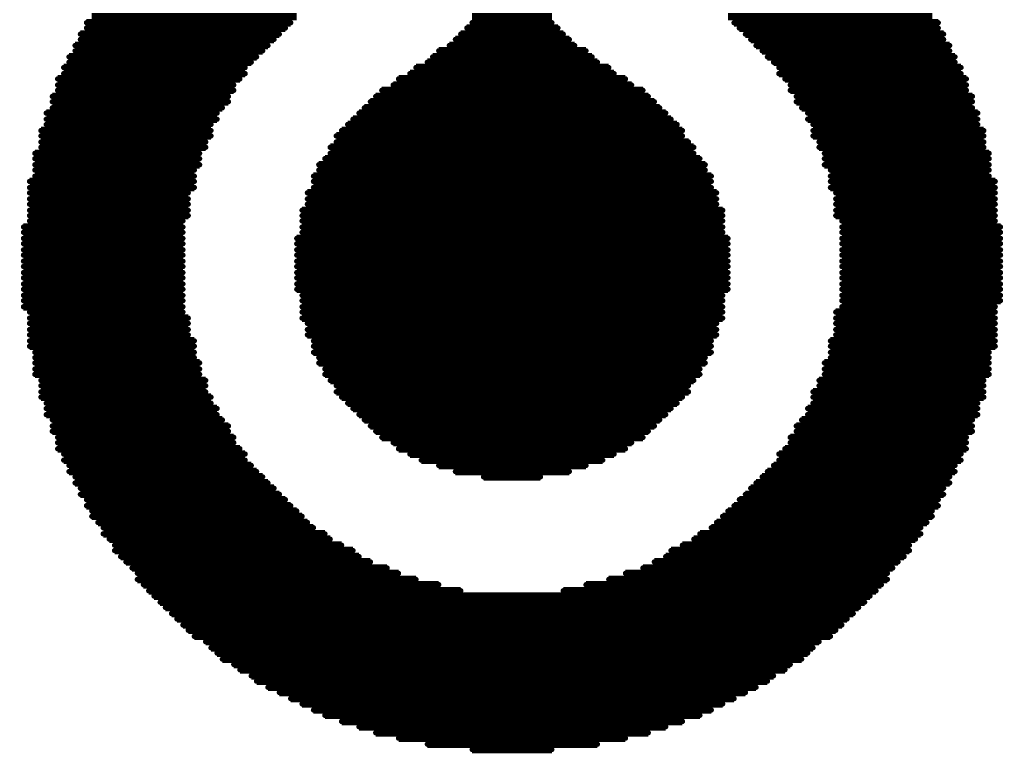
# Model space of a CAD drawing. Extents: x -0.07 to 0.95, y -0.15 to 2.1.
# Tile 6 of 25: x 0.31 to 0.44, y 0.33 to 0.43. Entities that reach past the tile are written whole.
import ezdxf

# ---------------------------------------------------------------- set-up
doc = ezdxf.new("R2010")
doc.units = 0
doc.layers.get('0').update_dxf_attribs({"linetype": 'CONTINUOUS'})
doc.layers.add('gto', color=2, linetype='CONTINUOUS')

# ---------------------------------------------------------------- blocks, each defined once
blk = doc.blocks.new('D62')
at = {"const_width": 0.00035}
blk.add_lwpolyline([(-0.000175, 0, 1), (0.000175, 0, 1)], format="xyb", close=True, dxfattribs=at)

msp = doc.modelspace()

# ---------------------------------------------------------------- linework, layer by layer
at = {"layer": 'gto', "color": 2, "const_width": 0.001}
for points in [[(0.3174, 0.429), (0.3444, 0.429)], [(0.3675, 0.429), (0.378, 0.429)], [(0.4012, 0.429), (0.4281, 0.429)], [(0.3167, 0.4282), (0.3436, 0.4282)], [(0.3675, 0.4282), (0.378, 0.4282)], [(0.402, 0.4282), (0.4289, 0.4282)], [(0.3159, 0.4267), (0.3421, 0.4267)], [(0.3167, 0.4275), (0.3429, 0.4275)], [(0.366, 0.4267), (0.3795, 0.4267)], [(0.3668, 0.4275), (0.3788, 0.4275)], [(0.4027, 0.4275), (0.4289, 0.4275)], [(0.4035, 0.4267), (0.4296, 0.4267)], [(0.3152, 0.4252), (0.3406, 0.4252)], [(0.3159, 0.426), (0.3414, 0.426)], [(0.3645, 0.4252), (0.381, 0.4252)], [(0.3653, 0.426), (0.3803, 0.426)], [(0.4042, 0.426), (0.4296, 0.426)], [(0.4049, 0.4252), (0.4304, 0.4252)], [(0.3144, 0.4237), (0.3391, 0.4237)], [(0.3152, 0.4245), (0.3399, 0.4245)], [(0.3623, 0.4237), (0.3833, 0.4237)], [(0.3631, 0.4245), (0.3825, 0.4245)], [(0.4057, 0.4245), (0.4304, 0.4245)], [(0.4064, 0.4237), (0.4311, 0.4237)], [(0.3144, 0.423), (0.3384, 0.423)], [(0.3616, 0.423), (0.384, 0.423)], [(0.4072, 0.423), (0.4311, 0.423)], [(0.3137, 0.4223), (0.3376, 0.4223)], [(0.3137, 0.4215), (0.3376, 0.4215)], [(0.3593, 0.4215), (0.3862, 0.4215)], [(0.3601, 0.4223), (0.3855, 0.4223)], [(0.4079, 0.4223), (0.4319, 0.4223)], [(0.4079, 0.4215), (0.4319, 0.4215)], [(0.3129, 0.4208), (0.3369, 0.4208)], [(0.3129, 0.42), (0.3361, 0.42)], [(0.3571, 0.42), (0.3885, 0.42)], [(0.3578, 0.4208), (0.3877, 0.4208)], [(0.4087, 0.4208), (0.4326, 0.4208)], [(0.4094, 0.42), (0.4326, 0.42)], [(0.3122, 0.4185), (0.3354, 0.4185)], [(0.3129, 0.4193), (0.3361, 0.4193)], [(0.3548, 0.4185), (0.3907, 0.4185)], [(0.3556, 0.4193), (0.39, 0.4193)], [(0.4094, 0.4193), (0.4326, 0.4193)], [(0.4102, 0.4185), (0.4334, 0.4185)], [(0.3122, 0.4178), (0.3354, 0.4178)], [(0.3541, 0.4178), (0.3915, 0.4178)], [(0.4102, 0.4178), (0.4334, 0.4178)], [(0.3114, 0.4163), (0.3339, 0.4163)], [(0.3122, 0.417), (0.3346, 0.417)], [(0.3526, 0.4163), (0.393, 0.4163)], [(0.3533, 0.417), (0.3922, 0.417)], [(0.4109, 0.417), (0.4334, 0.417)], [(0.4117, 0.4163), (0.4341, 0.4163)], [(0.3114, 0.4155), (0.3339, 0.4155)], [(0.3114, 0.4148), (0.3331, 0.4148)], [(0.3511, 0.4148), (0.3945, 0.4148)], [(0.3518, 0.4155), (0.3937, 0.4155)], [(0.4117, 0.4155), (0.4341, 0.4155)], [(0.4124, 0.4148), (0.4341, 0.4148)], [(0.3107, 0.414), (0.3331, 0.414)], [(0.3107, 0.4133), (0.3331, 0.4133)], [(0.3496, 0.4133), (0.3952, 0.4133)], [(0.3503, 0.414), (0.3952, 0.414)], [(0.4124, 0.414), (0.4349, 0.414)], [(0.4124, 0.4133), (0.4349, 0.4133)], [(0.3107, 0.4125), (0.3324, 0.4125)], [(0.3496, 0.4125), (0.396, 0.4125)], [(0.4132, 0.4125), (0.4349, 0.4125)], [(0.3099, 0.411), (0.3316, 0.411)], [(0.3107, 0.4118), (0.3324, 0.4118)], [(0.3488, 0.4118), (0.3967, 0.4118)], [(0.3488, 0.411), (0.3967, 0.411)], [(0.4132, 0.4118), (0.4349, 0.4118)], [(0.4139, 0.411), (0.4356, 0.411)], [(0.3099, 0.4103), (0.3316, 0.4103)], [(0.3099, 0.4095), (0.3316, 0.4095)], [(0.3473, 0.4095), (0.3982, 0.4095)], [(0.3481, 0.4103), (0.3975, 0.4103)], [(0.4139, 0.4103), (0.4356, 0.4103)], [(0.4139, 0.4095), (0.4356, 0.4095)], [(0.3099, 0.4088), (0.3309, 0.4088)], [(0.3473, 0.4088), (0.3982, 0.4088)], [(0.4147, 0.4088), (0.4356, 0.4088)], [(0.3092, 0.4073), (0.3309, 0.4073)], [(0.3099, 0.408), (0.3309, 0.408)], [(0.3466, 0.408), (0.399, 0.408)], [(0.3466, 0.4073), (0.399, 0.4073)], [(0.4147, 0.408), (0.4356, 0.408)], [(0.4147, 0.4073), (0.4364, 0.4073)], [(0.3092, 0.4065), (0.3309, 0.4065)], [(0.3092, 0.4058), (0.3301, 0.4058)], [(0.3458, 0.4058), (0.3997, 0.4058)], [(0.3466, 0.4065), (0.399, 0.4065)], [(0.4147, 0.4065), (0.4364, 0.4065)], [(0.4154, 0.4058), (0.4364, 0.4058)], [(0.3092, 0.405), (0.3301, 0.405)], [(0.3092, 0.4043), (0.3301, 0.4043)], [(0.3458, 0.405), (0.3997, 0.405)], [(0.3458, 0.4043), (0.3997, 0.4043)], [(0.4154, 0.405), (0.4364, 0.405)], [(0.4154, 0.4043), (0.4364, 0.4043)], [(0.3092, 0.4035), (0.3301, 0.4035)], [(0.3451, 0.4035), (0.4005, 0.4035)], [(0.4154, 0.4035), (0.4364, 0.4035)], [(0.3092, 0.4028), (0.3301, 0.4028)], [(0.3092, 0.4021), (0.3294, 0.4021)], [(0.3451, 0.4028), (0.4005, 0.4028)], [(0.3451, 0.4021), (0.4005, 0.4021)], [(0.4154, 0.4028), (0.4364, 0.4028)], [(0.4162, 0.4021), (0.4364, 0.4021)], [(0.3084, 0.4013), (0.3294, 0.4013)], [(0.3084, 0.4006), (0.3294, 0.4006)], [(0.3451, 0.4013), (0.4005, 0.4013)], [(0.3451, 0.4006), (0.4005, 0.4006)], [(0.4162, 0.4013), (0.4371, 0.4013)], [(0.4162, 0.4006), (0.4371, 0.4006)], [(0.3084, 0.3998), (0.3294, 0.3998)], [(0.3084, 0.3991), (0.3294, 0.3991)], [(0.3444, 0.3998), (0.4012, 0.3998)], [(0.3444, 0.3991), (0.4012, 0.3991)], [(0.4162, 0.3998), (0.4371, 0.3998)], [(0.4162, 0.3991), (0.4371, 0.3991)], [(0.3084, 0.3983), (0.3294, 0.3983)], [(0.3444, 0.3983), (0.4012, 0.3983)], [(0.4162, 0.3983), (0.4371, 0.3983)], [(0.3084, 0.3976), (0.3294, 0.3976)], [(0.3084, 0.3968), (0.3294, 0.3968)], [(0.3444, 0.3976), (0.4012, 0.3976)], [(0.3444, 0.3968), (0.4012, 0.3968)], [(0.4162, 0.3976), (0.4371, 0.3976)], [(0.4162, 0.3968), (0.4371, 0.3968)], [(0.3084, 0.3961), (0.3294, 0.3961)], [(0.3084, 0.3953), (0.3294, 0.3953)], [(0.3444, 0.3961), (0.4012, 0.3961)], [(0.3444, 0.3953), (0.4012, 0.3953)], [(0.4162, 0.3961), (0.4371, 0.3961)], [(0.4162, 0.3953), (0.4371, 0.3953)], [(0.3084, 0.3946), (0.3294, 0.3946)], [(0.3084, 0.3938), (0.3294, 0.3938)], [(0.3444, 0.3946), (0.4012, 0.3946)], [(0.3444, 0.3938), (0.4012, 0.3938)], [(0.4162, 0.3946), (0.4371, 0.3946)], [(0.4162, 0.3938), (0.4371, 0.3938)], [(0.3084, 0.3931), (0.3294, 0.3931)], [(0.3444, 0.3931), (0.4012, 0.3931)], [(0.4162, 0.3931), (0.4371, 0.3931)], [(0.3084, 0.3923), (0.3294, 0.3923)], [(0.3084, 0.3916), (0.3294, 0.3916)], [(0.3451, 0.3923), (0.4005, 0.3923)], [(0.3451, 0.3916), (0.4005, 0.3916)], [(0.4162, 0.3923), (0.4371, 0.3923)], [(0.4162, 0.3916), (0.4371, 0.3916)], [(0.3084, 0.3908), (0.3294, 0.3908)], [(0.3092, 0.3901), (0.3294, 0.3901)], [(0.3451, 0.3908), (0.4005, 0.3908)], [(0.3451, 0.3901), (0.4005, 0.3901)], [(0.4154, 0.3901), (0.4364, 0.3901)], [(0.4162, 0.3908), (0.4364, 0.3908)], [(0.3092, 0.3893), (0.3301, 0.3893)], [(0.3092, 0.3886), (0.3301, 0.3886)], [(0.3451, 0.3893), (0.4005, 0.3893)], [(0.3458, 0.3886), (0.3997, 0.3886)], [(0.4154, 0.3893), (0.4364, 0.3893)], [(0.4154, 0.3886), (0.4364, 0.3886)], [(0.3092, 0.3878), (0.3301, 0.3878)], [(0.3458, 0.3878), (0.3997, 0.3878)], [(0.4154, 0.3878), (0.4364, 0.3878)], [(0.3092, 0.3871), (0.3301, 0.3871)], [(0.3092, 0.3863), (0.3309, 0.3863)], [(0.3458, 0.3871), (0.3997, 0.3871)], [(0.3466, 0.3863), (0.399, 0.3863)], [(0.4147, 0.3863), (0.4364, 0.3863)], [(0.4154, 0.3871), (0.4364, 0.3871)], [(0.3092, 0.3856), (0.3309, 0.3856)], [(0.3099, 0.3848), (0.3309, 0.3848)], [(0.3466, 0.3856), (0.399, 0.3856)], [(0.3466, 0.3848), (0.399, 0.3848)], [(0.4147, 0.3856), (0.4364, 0.3856)], [(0.4147, 0.3848), (0.4356, 0.3848)], [(0.3099, 0.3841), (0.3309, 0.3841)], [(0.3473, 0.3841), (0.3982, 0.3841)], [(0.4147, 0.3841), (0.4356, 0.3841)], [(0.3099, 0.3834), (0.3316, 0.3834)], [(0.3099, 0.3826), (0.3316, 0.3826)], [(0.3473, 0.3834), (0.3982, 0.3834)], [(0.3481, 0.3826), (0.3975, 0.3826)], [(0.4139, 0.3834), (0.4356, 0.3834)], [(0.4139, 0.3826), (0.4356, 0.3826)], [(0.3099, 0.3819), (0.3316, 0.3819)], [(0.3107, 0.3811), (0.3324, 0.3811)], [(0.3481, 0.3819), (0.3975, 0.3819)], [(0.3488, 0.3811), (0.3967, 0.3811)], [(0.4132, 0.3811), (0.4349, 0.3811)], [(0.4139, 0.3819), (0.4356, 0.3819)], [(0.3107, 0.3804), (0.3324, 0.3804)], [(0.3107, 0.3796), (0.3324, 0.3796)], [(0.3496, 0.3804), (0.396, 0.3804)], [(0.3496, 0.3796), (0.396, 0.3796)], [(0.4124, 0.3796), (0.4349, 0.3796)], [(0.4132, 0.3804), (0.4349, 0.3804)], [(0.3107, 0.3789), (0.3331, 0.3789)], [(0.3503, 0.3789), (0.3952, 0.3789)], [(0.4124, 0.3789), (0.4349, 0.3789)], [(0.3114, 0.3781), (0.3331, 0.3781)], [(0.3114, 0.3774), (0.3339, 0.3774)], [(0.3511, 0.3781), (0.3945, 0.3781)], [(0.3518, 0.3774), (0.3937, 0.3774)], [(0.4117, 0.3774), (0.4341, 0.3774)], [(0.4124, 0.3781), (0.4341, 0.3781)], [(0.3114, 0.3766), (0.3339, 0.3766)], [(0.3122, 0.3759), (0.3346, 0.3759)], [(0.3526, 0.3766), (0.393, 0.3766)], [(0.3533, 0.3759), (0.3922, 0.3759)], [(0.4109, 0.3759), (0.4334, 0.3759)], [(0.4117, 0.3766), (0.4341, 0.3766)], [(0.3122, 0.3751), (0.3354, 0.3751)], [(0.3122, 0.3744), (0.3354, 0.3744)], [(0.3541, 0.3751), (0.3915, 0.3751)], [(0.3548, 0.3744), (0.3907, 0.3744)], [(0.4102, 0.3751), (0.4334, 0.3751)], [(0.4102, 0.3744), (0.4334, 0.3744)], [(0.3129, 0.3736), (0.3361, 0.3736)], [(0.3556, 0.3736), (0.39, 0.3736)], [(0.4094, 0.3736), (0.4326, 0.3736)], [(0.3129, 0.3729), (0.3361, 0.3729)], [(0.3129, 0.3721), (0.3369, 0.3721)], [(0.3571, 0.3729), (0.3885, 0.3729)], [(0.3578, 0.3721), (0.3877, 0.3721)], [(0.4087, 0.3721), (0.4326, 0.3721)], [(0.4094, 0.3729), (0.4326, 0.3729)], [(0.3137, 0.3714), (0.3376, 0.3714)], [(0.3137, 0.3706), (0.3376, 0.3706)], [(0.3593, 0.3714), (0.3862, 0.3714)], [(0.3608, 0.3706), (0.3847, 0.3706)], [(0.4079, 0.3714), (0.4319, 0.3714)], [(0.4079, 0.3706), (0.4319, 0.3706)], [(0.3144, 0.3699), (0.3384, 0.3699)], [(0.3631, 0.3699), (0.3825, 0.3699)], [(0.4072, 0.3699), (0.4311, 0.3699)], [(0.3144, 0.3691), (0.3391, 0.3691)], [(0.3152, 0.3684), (0.3399, 0.3684)], [(0.3653, 0.3691), (0.3803, 0.3691)], [(0.369, 0.3684), (0.3765, 0.3684)], [(0.4057, 0.3684), (0.4304, 0.3684)], [(0.4064, 0.3691), (0.4311, 0.3691)], [(0.3152, 0.3676), (0.3406, 0.3676)], [(0.3159, 0.3669), (0.3414, 0.3669)], [(0.4042, 0.3669), (0.4296, 0.3669)], [(0.4049, 0.3676), (0.4304, 0.3676)], [(0.3159, 0.3661), (0.3421, 0.3661)], [(0.3167, 0.3654), (0.3429, 0.3654)], [(0.4027, 0.3654), (0.4289, 0.3654)], [(0.4035, 0.3661), (0.4296, 0.3661)], [(0.3167, 0.3646), (0.3436, 0.3646)], [(0.402, 0.3646), (0.4289, 0.3646)], [(0.3174, 0.3639), (0.3444, 0.3639)], [(0.3174, 0.3632), (0.3451, 0.3632)], [(0.4005, 0.3632), (0.4281, 0.3632)], [(0.4012, 0.3639), (0.4281, 0.3639)], [(0.3182, 0.3624), (0.3458, 0.3624)], [(0.3189, 0.3617), (0.3466, 0.3617)], [(0.399, 0.3617), (0.4266, 0.3617)], [(0.3997, 0.3624), (0.4274, 0.3624)], [(0.3189, 0.3609), (0.3481, 0.3609)], [(0.3197, 0.3602), (0.3488, 0.3602)], [(0.3967, 0.3602), (0.4259, 0.3602)], [(0.3975, 0.3609), (0.4266, 0.3609)], [(0.3204, 0.3594), (0.3503, 0.3594)], [(0.3952, 0.3594), (0.4251, 0.3594)], [(0.3204, 0.3587), (0.3518, 0.3587)], [(0.3212, 0.3579), (0.3526, 0.3579)], [(0.393, 0.3579), (0.4244, 0.3579)], [(0.3937, 0.3587), (0.4251, 0.3587)], [(0.3219, 0.3572), (0.3541, 0.3572)], [(0.3227, 0.3564), (0.3563, 0.3564)], [(0.39, 0.3564), (0.4229, 0.3564)], [(0.3915, 0.3572), (0.4236, 0.3572)], [(0.3234, 0.3557), (0.3578, 0.3557)], [(0.3234, 0.3549), (0.3601, 0.3549)], [(0.3855, 0.3549), (0.4222, 0.3549)], [(0.3877, 0.3557), (0.4222, 0.3557)], [(0.3242, 0.3542), (0.3631, 0.3542)], [(0.3825, 0.3542), (0.4214, 0.3542)], [(0.3249, 0.3534), (0.366, 0.3534)], [(0.3256, 0.3527), (0.4199, 0.3527)], [(0.3795, 0.3534), (0.4207, 0.3534)], [(0.3264, 0.3519), (0.4192, 0.3519)], [(0.3271, 0.3512), (0.4184, 0.3512)], [(0.3279, 0.3504), (0.4177, 0.3504)], [(0.3286, 0.3497), (0.4169, 0.3497)], [(0.3294, 0.3489), (0.4162, 0.3489)], [(0.3301, 0.3482), (0.4154, 0.3482)], [(0.3309, 0.3474), (0.4147, 0.3474)], [(0.3324, 0.3467), (0.4132, 0.3467)], [(0.3331, 0.3459), (0.4124, 0.3459)], [(0.3339, 0.3452), (0.4117, 0.3452)], [(0.3346, 0.3444), (0.4109, 0.3444)], [(0.3361, 0.3437), (0.4094, 0.3437)], [(0.3369, 0.343), (0.4087, 0.343)], [(0.3384, 0.3422), (0.4072, 0.3422)], [(0.3391, 0.3415), (0.4064, 0.3415)], [(0.3406, 0.3407), (0.4049, 0.3407)], [(0.3421, 0.34), (0.4035, 0.34)], [(0.3436, 0.3392), (0.402, 0.3392)], [(0.3451, 0.3385), (0.4005, 0.3385)], [(0.3466, 0.3377), (0.399, 0.3377)], [(0.3481, 0.337), (0.3975, 0.337)], [(0.3503, 0.3362), (0.3952, 0.3362)], [(0.3526, 0.3355), (0.393, 0.3355)], [(0.3548, 0.3347), (0.3907, 0.3347)], [(0.3578, 0.334), (0.3877, 0.334)], [(0.3616, 0.3332), (0.384, 0.3332)], [(0.3675, 0.3325), (0.378, 0.3325)]]:
    msp.add_lwpolyline(points, dxfattribs=at)

# ---------------------------------------------------------------- block references
at = {"layer": 'gto'}
for p in [(0.3167, 0.4282), (0.3436, 0.4282), (0.3675, 0.4282), (0.378, 0.4282), (0.402, 0.4282), (0.4289, 0.4282), (0.3159, 0.4267), (0.3167, 0.4275), (0.3421, 0.4267), (0.3429, 0.4275), (0.366, 0.4267), (0.3668, 0.4275), (0.3788, 0.4275), (0.3795, 0.4267), (0.4027, 0.4275), (0.4035, 0.4267), (0.4289, 0.4275), (0.4296, 0.4267), (0.3152, 0.4252), (0.3159, 0.426), (0.3406, 0.4252), (0.3414, 0.426), (0.3645, 0.4252), (0.3653, 0.426), (0.3803, 0.426), (0.381, 0.4252), (0.4042, 0.426), (0.4049, 0.4252), (0.4296, 0.426), (0.4304, 0.4252), (0.3152, 0.4245), (0.3399, 0.4245), (0.3631, 0.4245), (0.3825, 0.4245), (0.4057, 0.4245), (0.4304, 0.4245), (0.3144, 0.4237), (0.3144, 0.423), (0.3384, 0.423), (0.3391, 0.4237), (0.3616, 0.423), (0.3623, 0.4237), (0.3833, 0.4237), (0.384, 0.423), (0.4064, 0.4237), (0.4072, 0.423), (0.4311, 0.4237), (0.4311, 0.423), (0.3137, 0.4223), (0.3137, 0.4215), (0.3376, 0.4223), (0.3376, 0.4215), (0.3593, 0.4215), (0.3601, 0.4223), (0.3855, 0.4223), (0.3862, 0.4215), (0.4079, 0.4223), (0.4079, 0.4215), (0.4319, 0.4223), (0.4319, 0.4215), (0.3129, 0.4208), (0.3129, 0.42), (0.3361, 0.42), (0.3369, 0.4208), (0.3571, 0.42), (0.3578, 0.4208), (0.3877, 0.4208), (0.3885, 0.42), (0.4087, 0.4208), (0.4094, 0.42), (0.4326, 0.4208), (0.4326, 0.42), (0.3129, 0.4193), (0.3361, 0.4193), (0.3556, 0.4193), (0.39, 0.4193), (0.4094, 0.4193), (0.4326, 0.4193), (0.3122, 0.4185), (0.3122, 0.4178), (0.3354, 0.4185), (0.3354, 0.4178), (0.3541, 0.4178), (0.3548, 0.4185), (0.3907, 0.4185), (0.3915, 0.4178), (0.4102, 0.4185), (0.4102, 0.4178), (0.4334, 0.4185), (0.4334, 0.4178), (0.3114, 0.4163), (0.3122, 0.417), (0.3339, 0.4163), (0.3346, 0.417), (0.3526, 0.4163), (0.3533, 0.417), (0.3922, 0.417), (0.393, 0.4163), (0.4109, 0.417), (0.4117, 0.4163), (0.4334, 0.417), (0.4341, 0.4163), (0.3114, 0.4155), (0.3114, 0.4148), (0.3331, 0.4148), (0.3339, 0.4155), (0.3511, 0.4148), (0.3518, 0.4155), (0.3937, 0.4155), (0.3945, 0.4148), (0.4117, 0.4155), (0.4124, 0.4148), (0.4341, 0.4155), (0.4341, 0.4148), (0.3107, 0.414), (0.3331, 0.414), (0.3503, 0.414), (0.3952, 0.414), (0.4124, 0.414), (0.4349, 0.414), (0.3107, 0.4133), (0.3107, 0.4125), (0.3324, 0.4125), (0.3331, 0.4133), (0.3496, 0.4133), (0.3496, 0.4125), (0.3952, 0.4133), (0.396, 0.4125), (0.4124, 0.4133), (0.4132, 0.4125), (0.4349, 0.4133), (0.4349, 0.4125), (0.3099, 0.411), (0.3107, 0.4118), (0.3316, 0.411), (0.3324, 0.4118), (0.3488, 0.4118), (0.3488, 0.411), (0.3967, 0.4118), (0.3967, 0.411), (0.4132, 0.4118), (0.4139, 0.411), (0.4349, 0.4118), (0.4356, 0.411), (0.3099, 0.4103), (0.3316, 0.4103), (0.3481, 0.4103), (0.3975, 0.4103), (0.4139, 0.4103), (0.4356, 0.4103), (0.3099, 0.4095), (0.3099, 0.4088), (0.3309, 0.4088), (0.3316, 0.4095), (0.3473, 0.4095), (0.3473, 0.4088), (0.3982, 0.4095), (0.3982, 0.4088), (0.4139, 0.4095), (0.4147, 0.4088), (0.4356, 0.4095), (0.4356, 0.4088), (0.3092, 0.4073), (0.3099, 0.408), (0.3309, 0.408), (0.3309, 0.4073), (0.3466, 0.408), (0.3466, 0.4073), (0.399, 0.408), (0.399, 0.4073), (0.4147, 0.408), (0.4147, 0.4073), (0.4356, 0.408), (0.4364, 0.4073), (0.3092, 0.4065), (0.3092, 0.4058), (0.3301, 0.4058), (0.3309, 0.4065), (0.3458, 0.4058), (0.3466, 0.4065), (0.399, 0.4065), (0.3997, 0.4058), (0.4147, 0.4065), (0.4154, 0.4058), (0.4364, 0.4065), (0.4364, 0.4058), (0.3092, 0.405), (0.3301, 0.405), (0.3458, 0.405), (0.3997, 0.405), (0.4154, 0.405), (0.4364, 0.405), (0.3092, 0.4043), (0.3092, 0.4035), (0.3301, 0.4043), (0.3301, 0.4035), (0.3451, 0.4035), (0.3458, 0.4043), (0.3997, 0.4043), (0.4005, 0.4035), (0.4154, 0.4043), (0.4154, 0.4035), (0.4364, 0.4043), (0.4364, 0.4035), (0.3092, 0.4028), (0.3092, 0.4021), (0.3294, 0.4021), (0.3301, 0.4028), (0.3451, 0.4028), (0.3451, 0.4021), (0.4005, 0.4028), (0.4005, 0.4021), (0.4154, 0.4028), (0.4162, 0.4021), (0.4364, 0.4028), (0.4364, 0.4021), (0.3084, 0.4013), (0.3084, 0.4006), (0.3294, 0.4013), (0.3294, 0.4006), (0.3451, 0.4013), (0.3451, 0.4006), (0.4005, 0.4013), (0.4005, 0.4006), (0.4162, 0.4013), (0.4162, 0.4006), (0.4371, 0.4013), (0.4371, 0.4006), (0.3084, 0.3998), (0.3294, 0.3998), (0.3444, 0.3998), (0.4012, 0.3998), (0.4162, 0.3998), (0.4371, 0.3998), (0.3084, 0.3991), (0.3084, 0.3983), (0.3294, 0.3991), (0.3294, 0.3983), (0.3444, 0.3991), (0.3444, 0.3983), (0.4012, 0.3991), (0.4012, 0.3983), (0.4162, 0.3991), (0.4162, 0.3983), (0.4371, 0.3991), (0.4371, 0.3983), (0.3084, 0.3976), (0.3084, 0.3968), (0.3294, 0.3976), (0.3294, 0.3968), (0.3444, 0.3976), (0.3444, 0.3968), (0.4012, 0.3976), (0.4012, 0.3968), (0.4162, 0.3976), (0.4162, 0.3968), (0.4371, 0.3976), (0.4371, 0.3968), (0.3084, 0.3961), (0.3084, 0.3953), (0.3294, 0.3961), (0.3294, 0.3953), (0.3444, 0.3961), (0.3444, 0.3953), (0.4012, 0.3961), (0.4012, 0.3953), (0.4162, 0.3961), (0.4162, 0.3953), (0.4371, 0.3961), (0.4371, 0.3953), (0.3084, 0.3946), (0.3294, 0.3946), (0.3444, 0.3946), (0.4012, 0.3946), (0.4162, 0.3946), (0.4371, 0.3946), (0.3084, 0.3938), (0.3084, 0.3931), (0.3294, 0.3938), (0.3294, 0.3931), (0.3444, 0.3938), (0.3444, 0.3931), (0.4012, 0.3938), (0.4012, 0.3931), (0.4162, 0.3938), (0.4162, 0.3931), (0.4371, 0.3938), (0.4371, 0.3931), (0.3084, 0.3923), (0.3084, 0.3916), (0.3294, 0.3923), (0.3294, 0.3916), (0.3451, 0.3923), (0.3451, 0.3916), (0.4005, 0.3923), (0.4005, 0.3916), (0.4162, 0.3923), (0.4162, 0.3916), (0.4371, 0.3923), (0.4371, 0.3916), (0.3084, 0.3908), (0.3092, 0.3901), (0.3294, 0.3908), (0.3294, 0.3901), (0.3451, 0.3908), (0.3451, 0.3901), (0.4005, 0.3908), (0.4005, 0.3901), (0.4154, 0.3901), (0.4162, 0.3908), (0.4364, 0.3908), (0.4364, 0.3901), (0.3092, 0.3893), (0.3301, 0.3893), (0.3451, 0.3893), (0.4005, 0.3893), (0.4154, 0.3893), (0.4364, 0.3893), (0.3092, 0.3886), (0.3092, 0.3878), (0.3301, 0.3886), (0.3301, 0.3878), (0.3458, 0.3886), (0.3458, 0.3878), (0.3997, 0.3886), (0.3997, 0.3878), (0.4154, 0.3886), (0.4154, 0.3878), (0.4364, 0.3886), (0.4364, 0.3878), (0.3092, 0.3871), (0.3092, 0.3863), (0.3301, 0.3871), (0.3309, 0.3863), (0.3458, 0.3871), (0.3466, 0.3863), (0.399, 0.3863), (0.3997, 0.3871), (0.4147, 0.3863), (0.4154, 0.3871), (0.4364, 0.3871), (0.4364, 0.3863), (0.3092, 0.3856), (0.3309, 0.3856), (0.3466, 0.3856), (0.399, 0.3856), (0.4147, 0.3856), (0.4364, 0.3856), (0.3099, 0.3848), (0.3099, 0.3841), (0.3309, 0.3848), (0.3309, 0.3841), (0.3466, 0.3848), (0.3473, 0.3841), (0.3982, 0.3841), (0.399, 0.3848), (0.4147, 0.3848), (0.4147, 0.3841), (0.4356, 0.3848), (0.4356, 0.3841), (0.3099, 0.3834), (0.3099, 0.3826), (0.3316, 0.3834), (0.3316, 0.3826), (0.3473, 0.3834), (0.3481, 0.3826), (0.3975, 0.3826), (0.3982, 0.3834), (0.4139, 0.3834), (0.4139, 0.3826), (0.4356, 0.3834), (0.4356, 0.3826), (0.3099, 0.3819), (0.3107, 0.3811), (0.3316, 0.3819), (0.3324, 0.3811), (0.3481, 0.3819), (0.3488, 0.3811), (0.3967, 0.3811), (0.3975, 0.3819), (0.4132, 0.3811), (0.4139, 0.3819), (0.4349, 0.3811), (0.4356, 0.3819), (0.3107, 0.3804), (0.3324, 0.3804), (0.3496, 0.3804), (0.396, 0.3804), (0.4132, 0.3804), (0.4349, 0.3804), (0.3107, 0.3796), (0.3107, 0.3789), (0.3324, 0.3796), (0.3331, 0.3789), (0.3496, 0.3796), (0.3503, 0.3789), (0.3952, 0.3789), (0.396, 0.3796), (0.4124, 0.3796), (0.4124, 0.3789), (0.4349, 0.3796), (0.4349, 0.3789), (0.3114, 0.3781), (0.3114, 0.3774), (0.3331, 0.3781), (0.3339, 0.3774), (0.3511, 0.3781), (0.3518, 0.3774), (0.3937, 0.3774), (0.3945, 0.3781), (0.4117, 0.3774), (0.4124, 0.3781), (0.4341, 0.3781), (0.4341, 0.3774), (0.3114, 0.3766), (0.3122, 0.3759), (0.3339, 0.3766), (0.3346, 0.3759), (0.3526, 0.3766), (0.3533, 0.3759), (0.3922, 0.3759), (0.393, 0.3766), (0.4109, 0.3759), (0.4117, 0.3766), (0.4334, 0.3759), (0.4341, 0.3766), (0.3122, 0.3751), (0.3354, 0.3751), (0.3541, 0.3751), (0.3915, 0.3751), (0.4102, 0.3751), (0.4334, 0.3751), (0.3122, 0.3744), (0.3129, 0.3736), (0.3354, 0.3744), (0.3361, 0.3736), (0.3548, 0.3744), (0.3556, 0.3736), (0.39, 0.3736), (0.3907, 0.3744), (0.4094, 0.3736), (0.4102, 0.3744), (0.4326, 0.3736), (0.4334, 0.3744), (0.3129, 0.3729), (0.3129, 0.3721), (0.3361, 0.3729), (0.3369, 0.3721), (0.3571, 0.3729), (0.3578, 0.3721), (0.3877, 0.3721), (0.3885, 0.3729), (0.4087, 0.3721), (0.4094, 0.3729), (0.4326, 0.3729), (0.4326, 0.3721), (0.3137, 0.3714), (0.3137, 0.3706), (0.3376, 0.3714), (0.3376, 0.3706), (0.3593, 0.3714), (0.3608, 0.3706), (0.3847, 0.3706), (0.3862, 0.3714), (0.4079, 0.3714), (0.4079, 0.3706), (0.4319, 0.3714), (0.4319, 0.3706), (0.3144, 0.3699), (0.3384, 0.3699), (0.3631, 0.3699), (0.3825, 0.3699), (0.4072, 0.3699), (0.4311, 0.3699), (0.3144, 0.3691), (0.3152, 0.3684), (0.3391, 0.3691), (0.3399, 0.3684), (0.3653, 0.3691), (0.369, 0.3684), (0.3765, 0.3684), (0.3803, 0.3691), (0.4057, 0.3684), (0.4064, 0.3691), (0.4304, 0.3684), (0.4311, 0.3691), (0.3152, 0.3676), (0.3159, 0.3669), (0.3406, 0.3676), (0.3414, 0.3669), (0.4042, 0.3669), (0.4049, 0.3676), (0.4296, 0.3669), (0.4304, 0.3676), (0.3159, 0.3661), (0.3421, 0.3661), (0.4035, 0.3661), (0.4296, 0.3661), (0.3167, 0.3654), (0.3167, 0.3646), (0.3429, 0.3654), (0.3436, 0.3646), (0.402, 0.3646), (0.4027, 0.3654), (0.4289, 0.3654), (0.4289, 0.3646), (0.3174, 0.3639), (0.3174, 0.3632), (0.3444, 0.3639), (0.3451, 0.3632), (0.4005, 0.3632), (0.4012, 0.3639), (0.4281, 0.3639), (0.4281, 0.3632), (0.3182, 0.3624), (0.3189, 0.3617), (0.3458, 0.3624), (0.3466, 0.3617), (0.399, 0.3617), (0.3997, 0.3624), (0.4266, 0.3617), (0.4274, 0.3624), (0.3189, 0.3609), (0.3481, 0.3609), (0.3975, 0.3609), (0.4266, 0.3609), (0.3197, 0.3602), (0.3204, 0.3594), (0.3488, 0.3602), (0.3503, 0.3594), (0.3952, 0.3594), (0.3967, 0.3602), (0.4251, 0.3594), (0.4259, 0.3602), (0.3204, 0.3587), (0.3212, 0.3579), (0.3518, 0.3587), (0.3526, 0.3579), (0.393, 0.3579), (0.3937, 0.3587), (0.4244, 0.3579), (0.4251, 0.3587), (0.3219, 0.3572), (0.3227, 0.3564), (0.3541, 0.3572), (0.3563, 0.3564), (0.39, 0.3564), (0.3915, 0.3572), (0.4229, 0.3564), (0.4236, 0.3572), (0.3234, 0.3557), (0.3578, 0.3557), (0.3877, 0.3557), (0.4222, 0.3557), (0.3234, 0.3549), (0.3242, 0.3542), (0.3601, 0.3549), (0.3631, 0.3542), (0.3825, 0.3542), (0.3855, 0.3549), (0.4214, 0.3542), (0.4222, 0.3549), (0.3249, 0.3534), (0.3256, 0.3527), (0.366, 0.3534), (0.3795, 0.3534), (0.4199, 0.3527), (0.4207, 0.3534), (0.3264, 0.3519), (0.3271, 0.3512), (0.4184, 0.3512), (0.4192, 0.3519), (0.3279, 0.3504), (0.4177, 0.3504), (0.3286, 0.3497), (0.3294, 0.3489), (0.4162, 0.3489), (0.4169, 0.3497), (0.3301, 0.3482), (0.3309, 0.3474), (0.4147, 0.3474), (0.4154, 0.3482), (0.3324, 0.3467), (0.4132, 0.3467), (0.3331, 0.3459), (0.3339, 0.3452), (0.4117, 0.3452), (0.4124, 0.3459), (0.3346, 0.3444), (0.3361, 0.3437), (0.4094, 0.3437), (0.4109, 0.3444), (0.3369, 0.343), (0.3384, 0.3422), (0.4072, 0.3422), (0.4087, 0.343), (0.3391, 0.3415), (0.4064, 0.3415), (0.3406, 0.3407), (0.3421, 0.34), (0.4035, 0.34), (0.4049, 0.3407), (0.3436, 0.3392), (0.3451, 0.3385), (0.4005, 0.3385), (0.402, 0.3392), (0.3466, 0.3377), (0.3481, 0.337), (0.3975, 0.337), (0.399, 0.3377), (0.3503, 0.3362), (0.3952, 0.3362), (0.3526, 0.3355), (0.3548, 0.3347), (0.3907, 0.3347), (0.393, 0.3355), (0.3578, 0.334), (0.3616, 0.3332), (0.384, 0.3332), (0.3877, 0.334), (0.3675, 0.3325), (0.378, 0.3325)]:
    msp.add_blockref('D62', p, dxfattribs=at)

doc.saveas('drawing.dxf')
